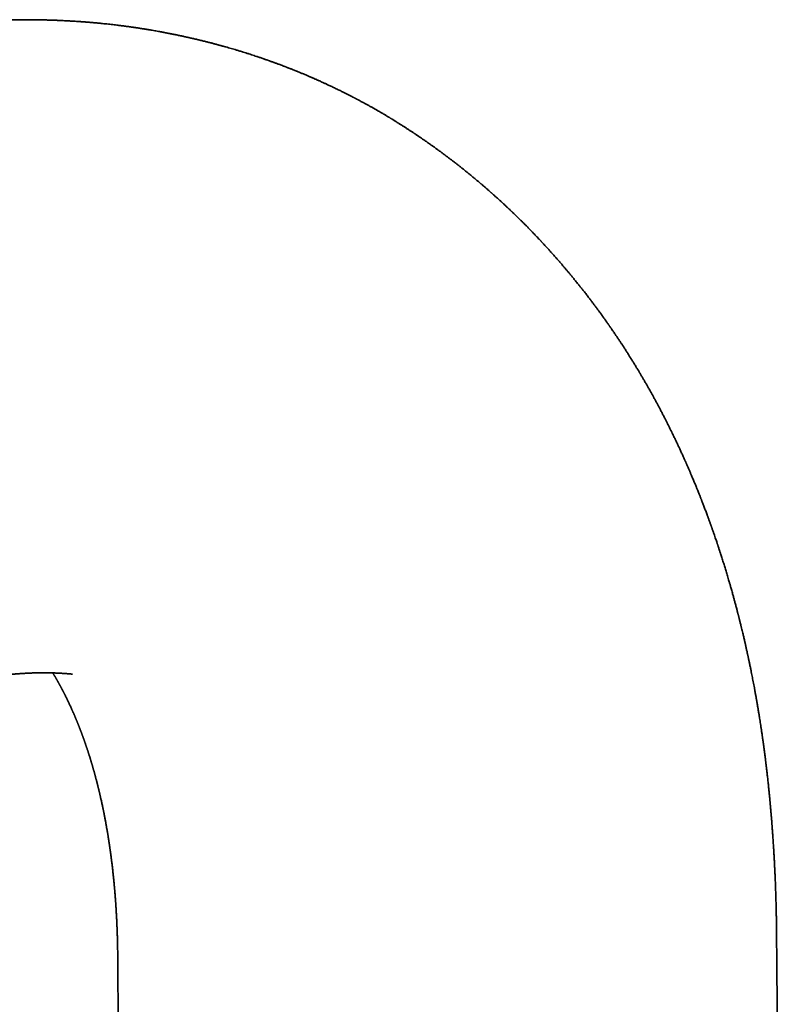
# Model space of a CAD drawing. Header units: millimetres. Extents: x 8 to 756, y 12 to 1057.
# Tile 12 of 28: x 591 to 639, y 357 to 418. Entities that reach past the tile are written whole.
import ezdxf

# ---------------------------------------------------------------- set-up
doc = ezdxf.new("R2010")
doc.units = ezdxf.units.MM

msp = doc.modelspace()

# ---------------------------------------------------------------- linework, layer by layer
at = {"color": 7, "linetype": 'Continuous', "lineweight": 35}
for p, q in [((613.324, 412.176), (613.353, 412.159)), ((623.435, 403.891), (623.441, 403.884)), ((593.848, 377.391), (593.864, 377.389)), ((637.271, 369.671), (637.277, 369.604))]:
    msp.add_line(p, q, dxfattribs=at)
for points, knots in [([(613.326, 412.179), (613.304, 412.192), (613.262, 412.217), (613.205, 412.25), (613.158, 412.278), (613.122, 412.299), (613.092, 412.316), (613.032, 412.351), (612.961, 412.393), (612.879, 412.44), (612.817, 412.475), (612.75, 412.514), (612.679, 412.554), (612.606, 412.595), (612.536, 412.635), (612.469, 412.672), (612.412, 412.704), (612.359, 412.734), (612.302, 412.765), (612.234, 412.803), (612.15, 412.849), (612.058, 412.899), (611.962, 412.952), (611.869, 413.002), (611.778, 413.05), (611.702, 413.091), (611.638, 413.125), (611.586, 413.152), (611.534, 413.18), (611.486, 413.205), (611.443, 413.227), (611.404, 413.248), (611.363, 413.269), (611.3, 413.302), (611.22, 413.343), (611.129, 413.39), (611.047, 413.432), (610.97, 413.471), (610.891, 413.511), (610.806, 413.553), (610.715, 413.599), (610.62, 413.646), (610.521, 413.695), (610.41, 413.749), (610.295, 413.805), (610.178, 413.861), (610.067, 413.914), (609.959, 413.965), (609.855, 414.014), (609.764, 414.057), (609.684, 414.094), (609.611, 414.128), (609.53, 414.165), (609.44, 414.206), (609.345, 414.249), (609.257, 414.289), (609.182, 414.322), (609.117, 414.351), (609.049, 414.382), (608.976, 414.414), (608.904, 414.445), (608.837, 414.475), (608.772, 414.503), (608.706, 414.531), (608.632, 414.563), (608.552, 414.598), (608.467, 414.634), (608.381, 414.67), (608.29, 414.708), (608.199, 414.747), (608.107, 414.785), (608.016, 414.822), (607.927, 414.859), (607.842, 414.893), (607.754, 414.929), (607.66, 414.966), (607.564, 415.005), (607.473, 415.041), (607.387, 415.074), (607.31, 415.105), (607.239, 415.132), (607.178, 415.156), (607.123, 415.177), (607.068, 415.198), (607.005, 415.222), (606.919, 415.255), (606.821, 415.292), (606.72, 415.329), (606.627, 415.364), (606.543, 415.395), (606.464, 415.424), (606.391, 415.45), (606.318, 415.477), (606.249, 415.502), (606.182, 415.525), (606.122, 415.547), (606.067, 415.566), (606.019, 415.583), (605.973, 415.599), (605.92, 415.618), (605.857, 415.64), (605.788, 415.664), (605.703, 415.693), (605.609, 415.725), (605.507, 415.76), (605.413, 415.791), (605.303, 415.828), (605.167, 415.873), (605.006, 415.926), (604.832, 415.982), (604.662, 416.036), (604.475, 416.094), (604.284, 416.153), (604.087, 416.212), (603.908, 416.265), (603.742, 416.314), (603.575, 416.362), (603.445, 416.399), (603.35, 416.426), (603.292, 416.442), (603.23, 416.459), (603.17, 416.476), (603.114, 416.491), (603.068, 416.504), (603.023, 416.516), (602.971, 416.53), (602.896, 416.55), (602.806, 416.574), (602.708, 416.6), (602.62, 416.624), (602.537, 416.645), (602.448, 416.668), (602.351, 416.693), (602.246, 416.72), (602.138, 416.747), (602.026, 416.775), (601.911, 416.803), (601.796, 416.831), (601.685, 416.858), (601.584, 416.882), (601.489, 416.905), (601.39, 416.928), (601.282, 416.953), (601.171, 416.978), (601.062, 417.003), (600.958, 417.026), (600.855, 417.049), (600.75, 417.072), (600.64, 417.096), (600.528, 417.119), (600.417, 417.143), (600.312, 417.165), (600.215, 417.185), (600.122, 417.203), (600.026, 417.223), (599.922, 417.244), (599.811, 417.265), (599.704, 417.286), (599.604, 417.305), (599.505, 417.324), (599.402, 417.343), (599.279, 417.366), (599.138, 417.391), (598.985, 417.418), (598.837, 417.444), (598.712, 417.465), (598.61, 417.482), (598.529, 417.496), (598.448, 417.509), (598.362, 417.523), (598.265, 417.538), (598.157, 417.555), (598.044, 417.573), (597.935, 417.589), (597.837, 417.604), (597.741, 417.618), (597.641, 417.633), (597.529, 417.649), (597.411, 417.665), (597.288, 417.682), (597.165, 417.699), (597.044, 417.715), (596.925, 417.73), (596.809, 417.745), (596.684, 417.76), (596.542, 417.777), (596.372, 417.797), (596.192, 417.818), (596.008, 417.838), (595.831, 417.856), (595.662, 417.874), (595.517, 417.888), (595.386, 417.9), (595.265, 417.911), (595.143, 417.922), (595.023, 417.933), (594.903, 417.943), (594.795, 417.952), (594.7, 417.959), (594.62, 417.965), (594.54, 417.971), (594.454, 417.978), (594.361, 417.984), (594.245, 417.992), (594.109, 418.002), (593.959, 418.011), (593.82, 418.02), (593.693, 418.027), (593.569, 418.034), (593.437, 418.041), (593.312, 418.047), (593.195, 418.052), (593.091, 418.057), (592.986, 418.062), (592.889, 418.066), (592.804, 418.069), (592.729, 418.072), (592.661, 418.074), (592.59, 418.076), (592.509, 418.079), (592.413, 418.082), (592.304, 418.085), (592.187, 418.088), (592.044, 418.092), (591.878, 418.095), (591.687, 418.099), (591.521, 418.101), (591.377, 418.103), (591.257, 418.104), (591.142, 418.104), (591.002, 418.105), (590.826, 418.105), (590.596, 418.105), (590.345, 418.103), (590.086, 418.1), (589.832, 418.096), (589.575, 418.09), (589.373, 418.085), (589.225, 418.081), (589.139, 418.078), (589.052, 418.075), (588.958, 418.072), (588.854, 418.068), (588.743, 418.064), (588.622, 418.059), (588.497, 418.054), (588.374, 418.048), (588.258, 418.043), (588.147, 418.038), (588.047, 418.032), (587.959, 418.028), (587.884, 418.024), (587.813, 418.02), (587.74, 418.016), (587.657, 418.011), (587.57, 418.006), (587.481, 418), (587.391, 417.995), (587.302, 417.989), (587.22, 417.984), (587.15, 417.979), (587.064, 417.973), (586.955, 417.965), (586.819, 417.956), (586.675, 417.945), (586.525, 417.933), (586.376, 417.921), (586.239, 417.91), (586.128, 417.901), (586.031, 417.892), (585.938, 417.884), (585.834, 417.875), (585.729, 417.865), (585.633, 417.856), (585.547, 417.848), (585.471, 417.841), (585.402, 417.834), (585.328, 417.826), (585.24, 417.818), (585.134, 417.807), (585.018, 417.795), (584.898, 417.782), (584.766, 417.768), (584.624, 417.752), (584.473, 417.735), (584.338, 417.719), (584.217, 417.705), (584.104, 417.692), (583.985, 417.677), (583.866, 417.662), (583.757, 417.649), (583.663, 417.637), (583.58, 417.626), (583.497, 417.615), (583.403, 417.603), (583.294, 417.588), (583.173, 417.572), (583.042, 417.554), (582.907, 417.535), (582.791, 417.519), (582.699, 417.505), (582.628, 417.495), (582.561, 417.485), (582.494, 417.475), (582.427, 417.465), (582.354, 417.455), (582.273, 417.442), (582.177, 417.428), (582.068, 417.411), (581.99, 417.399), (581.949, 417.392)], [0, 0, 0, 0, 0.002443, 0.004503, 0.00618, 0.007474, 0.008441, 0.009379, 0.013987, 0.01608, 0.018194, 0.020581, 0.023347, 0.025793, 0.028339, 0.030855, 0.032905, 0.034453, 0.036464, 0.038942, 0.041717, 0.045313, 0.048692, 0.051945, 0.055087, 0.058242, 0.059963, 0.061815, 0.063723, 0.065423, 0.066892, 0.06814, 0.06953, 0.071241, 0.074676, 0.07787, 0.080713, 0.083247, 0.085921, 0.088832, 0.092101, 0.09532, 0.098671, 0.102372, 0.106744, 0.110476, 0.114397, 0.118104, 0.121539, 0.125043, 0.127336, 0.129736, 0.132478, 0.135571, 0.138897, 0.1421, 0.144474, 0.146493, 0.148733, 0.151331, 0.153794, 0.156015, 0.158114, 0.160339, 0.162637, 0.165569, 0.168331, 0.171156, 0.174181, 0.177447, 0.180287, 0.18339, 0.186486, 0.189186, 0.19182, 0.195238, 0.198474, 0.201398, 0.204173, 0.20701, 0.209077, 0.21117, 0.212967, 0.214561, 0.216594, 0.219165, 0.22298, 0.226259, 0.229122, 0.232036, 0.234524, 0.236898, 0.239172, 0.241675, 0.243669, 0.245703, 0.24749, 0.249017, 0.250374, 0.252048, 0.254145, 0.256508, 0.25874, 0.262379, 0.265647, 0.268633, 0.271485, 0.276362, 0.28174, 0.28705, 0.293159, 0.29814, 0.304992, 0.311487, 0.317064, 0.322134, 0.327342, 0.332904, 0.33459, 0.336424, 0.338407, 0.340446, 0.342219, 0.343679, 0.344919, 0.346514, 0.348608, 0.352069, 0.35512, 0.357893, 0.360496, 0.362949, 0.366399, 0.369665, 0.372961, 0.376667, 0.38023, 0.383894, 0.387513, 0.390759, 0.393434, 0.396512, 0.400015, 0.4037, 0.407166, 0.410466, 0.413718, 0.417086, 0.420589, 0.424324, 0.427829, 0.431236, 0.434424, 0.437141, 0.440127, 0.443687, 0.447218, 0.450738, 0.453858, 0.456842, 0.460157, 0.463769, 0.468628, 0.473601, 0.478401, 0.482822, 0.48548, 0.488064, 0.49058, 0.493233, 0.496241, 0.499827, 0.503506, 0.507033, 0.510111, 0.512824, 0.516173, 0.519594, 0.523526, 0.52734, 0.531295, 0.535102, 0.538852, 0.542594, 0.546005, 0.550664, 0.556082, 0.562046, 0.567605, 0.57345, 0.578709, 0.583495, 0.587103, 0.590979, 0.594863, 0.598538, 0.602275, 0.606062, 0.60873, 0.611086, 0.613536, 0.616249, 0.619152, 0.622218, 0.627062, 0.631846, 0.636189, 0.640073, 0.643657, 0.647742, 0.652278, 0.655317, 0.658575, 0.661978, 0.665023, 0.667622, 0.669869, 0.671957, 0.673896, 0.676508, 0.679535, 0.682938, 0.686688, 0.690439, 0.696342, 0.702297, 0.70819, 0.711813, 0.715698, 0.719333, 0.722572, 0.728697, 0.735722, 0.74392, 0.751978, 0.759836, 0.767444, 0.775743, 0.778537, 0.781113, 0.783661, 0.786567, 0.789813, 0.793245, 0.796843, 0.800929, 0.804752, 0.808252, 0.811617, 0.814926, 0.817477, 0.819721, 0.821758, 0.824006, 0.826517, 0.82939, 0.831934, 0.834729, 0.837624, 0.840141, 0.842247, 0.844071, 0.848036, 0.852242, 0.856506, 0.861217, 0.86599, 0.870121, 0.873779, 0.876105, 0.878979, 0.882352, 0.885594, 0.888533, 0.891126, 0.893446, 0.895505, 0.897396, 0.900215, 0.903502, 0.907049, 0.910785, 0.914458, 0.919076, 0.923738, 0.928219, 0.931381, 0.934729, 0.938467, 0.942215, 0.945559, 0.948416, 0.95067, 0.953075, 0.955948, 0.959285, 0.962962, 0.966917, 0.971143, 0.975177, 0.977416, 0.979533, 0.981575, 0.983542, 0.985587, 0.987632, 0.990096, 0.992979, 0.99628, 1, 1, 1, 1]), ([(623.441, 403.885), (623.412, 403.917), (623.358, 403.977), (623.284, 404.057), (623.223, 404.123), (623.174, 404.176), (623.13, 404.223), (623.091, 404.266), (623.054, 404.306), (623.014, 404.348), (622.969, 404.396), (622.916, 404.452), (622.861, 404.511), (622.809, 404.566), (622.763, 404.614), (622.719, 404.66), (622.671, 404.71), (622.617, 404.767), (622.561, 404.825), (622.508, 404.88), (622.462, 404.927), (622.418, 404.973), (622.37, 405.023), (622.315, 405.079), (622.259, 405.135), (622.209, 405.187), (622.166, 405.23), (622.125, 405.272), (622.08, 405.317), (622.027, 405.371), (621.968, 405.43), (621.909, 405.488), (621.857, 405.54), (621.809, 405.588), (621.758, 405.638), (621.701, 405.695), (621.642, 405.752), (621.589, 405.804), (621.545, 405.848), (621.505, 405.887), (621.462, 405.928), (621.413, 405.975), (621.361, 406.026), (621.308, 406.077), (621.261, 406.122), (621.22, 406.162), (621.179, 406.2), (621.135, 406.243), (621.084, 406.291), (621.027, 406.344), (620.971, 406.398), (620.918, 406.447), (620.869, 406.493), (620.818, 406.541), (620.761, 406.594), (620.703, 406.648), (620.647, 406.7), (620.599, 406.744), (620.553, 406.786), (620.505, 406.83), (620.451, 406.879), (620.396, 406.93), (620.342, 406.978), (620.295, 407.021), (620.253, 407.059), (620.211, 407.097), (620.165, 407.139), (620.111, 407.186), (620.056, 407.235), (620.004, 407.282), (619.959, 407.322), (619.917, 407.359), (619.874, 407.397), (619.828, 407.438), (619.776, 407.483), (619.724, 407.529), (619.674, 407.572), (619.631, 407.61), (619.589, 407.646), (619.546, 407.684), (619.496, 407.726), (619.441, 407.774), (619.385, 407.821), (619.335, 407.865), (619.292, 407.901), (619.252, 407.935), (619.21, 407.971), (619.162, 408.011), (619.108, 408.057), (619.051, 408.105), (618.997, 408.15), (618.95, 408.189), (618.905, 408.227), (618.855, 408.268), (618.798, 408.315), (618.739, 408.364), (618.683, 408.41), (618.636, 408.449), (618.594, 408.483), (618.551, 408.518), (618.502, 408.558), (618.448, 408.602), (618.393, 408.646), (618.342, 408.688), (618.297, 408.724), (618.253, 408.759), (618.203, 408.799), (618.144, 408.846), (618.079, 408.897), (618.017, 408.947), (617.961, 408.991), (617.91, 409.031), (617.858, 409.072), (617.797, 409.119), (617.732, 409.17), (617.669, 409.219), (617.614, 409.261), (617.56, 409.303), (617.497, 409.351), (617.424, 409.407), (617.349, 409.464), (617.252, 409.537), (617.121, 409.635), (616.967, 409.75), (616.799, 409.875), (616.644, 409.988), (616.475, 410.11), (616.319, 410.222), (616.167, 410.33), (616.031, 410.426), (615.91, 410.511), (615.786, 410.596), (615.665, 410.68), (615.542, 410.764), (615.446, 410.83), (615.371, 410.88), (615.311, 410.921), (615.25, 410.962), (615.194, 410.999), (615.146, 411.031), (615.095, 411.065), (615.036, 411.104), (614.966, 411.15), (614.895, 411.197), (614.832, 411.238), (614.777, 411.274), (614.724, 411.309), (614.664, 411.347), (614.598, 411.39), (614.531, 411.433), (614.471, 411.471), (614.416, 411.507), (614.358, 411.543), (614.291, 411.586), (614.217, 411.632), (614.146, 411.677), (614.087, 411.714), (614.035, 411.747), (613.985, 411.778), (613.927, 411.814), (613.864, 411.853), (613.803, 411.89), (613.755, 411.92), (613.72, 411.941), (613.692, 411.958), (613.66, 411.977), (613.62, 412.002), (613.568, 412.033), (613.506, 412.071), (613.434, 412.114), (613.382, 412.145), (613.354, 412.162)], [0, 0, 0, 0, 0.009268, 0.01732, 0.024167, 0.029927, 0.035086, 0.039628, 0.043651, 0.047628, 0.052566, 0.058629, 0.065204, 0.070959, 0.07583, 0.080277, 0.085537, 0.091675, 0.098249, 0.104017, 0.108906, 0.113341, 0.118575, 0.124689, 0.131273, 0.136611, 0.141202, 0.145226, 0.149976, 0.155709, 0.162397, 0.1691, 0.174541, 0.17925, 0.184569, 0.190865, 0.197539, 0.203386, 0.207827, 0.211717, 0.216158, 0.221334, 0.227231, 0.232937, 0.237908, 0.242144, 0.246091, 0.250737, 0.256118, 0.262105, 0.268511, 0.273896, 0.278519, 0.283911, 0.289813, 0.29633, 0.302153, 0.307102, 0.311364, 0.316251, 0.322012, 0.327983, 0.333549, 0.33838, 0.342476, 0.346527, 0.351313, 0.356835, 0.362818, 0.368177, 0.3728, 0.376735, 0.380993, 0.385682, 0.391024, 0.396637, 0.401632, 0.405973, 0.409909, 0.414165, 0.419158, 0.424886, 0.430764, 0.435915, 0.440097, 0.443756, 0.447869, 0.452636, 0.458057, 0.464221, 0.469579, 0.474121, 0.47826, 0.483145, 0.488846, 0.495139, 0.500803, 0.50531, 0.509148, 0.513234, 0.518016, 0.523493, 0.529179, 0.534238, 0.538626, 0.542379, 0.547249, 0.553071, 0.559787, 0.566094, 0.571448, 0.575935, 0.580903, 0.586824, 0.59358, 0.599786, 0.605039, 0.609495, 0.615571, 0.622971, 0.630751, 0.637239, 0.650862, 0.66811, 0.681425, 0.698813, 0.71215, 0.729352, 0.743031, 0.754942, 0.767525, 0.777052, 0.789389, 0.801569, 0.811114, 0.816251, 0.822151, 0.828008, 0.833101, 0.83743, 0.841425, 0.847058, 0.853752, 0.860729, 0.866667, 0.871217, 0.875772, 0.881237, 0.887613, 0.893983, 0.899443, 0.903992, 0.909054, 0.915218, 0.9224, 0.92905, 0.934598, 0.938545, 0.943043, 0.948307, 0.954304, 0.959978, 0.96482, 0.967283, 0.969482, 0.972225, 0.975906, 0.980524, 0.98608, 0.992572, 1, 1, 1, 1]), ([(637.28, 369.601), (637.277, 369.63), (637.271, 369.694), (637.262, 369.791), (637.252, 369.891), (637.242, 369.995), (637.231, 370.105), (637.219, 370.218), (637.207, 370.335), (637.189, 370.51), (637.164, 370.747), (637.134, 371.021), (637.106, 371.263), (637.081, 371.484), (637.06, 371.657), (637.046, 371.778), (637.038, 371.84), (637.031, 371.896), (637.024, 371.954), (637.016, 372.02), (637.006, 372.098), (636.995, 372.19), (636.982, 372.291), (636.968, 372.399), (636.954, 372.505), (636.941, 372.603), (636.929, 372.692), (636.92, 372.765), (636.912, 372.824), (636.904, 372.878), (636.897, 372.935), (636.887, 373.003), (636.878, 373.074), (636.867, 373.149), (636.857, 373.225), (636.845, 373.307), (636.834, 373.387), (636.824, 373.456), (636.816, 373.512), (636.807, 373.576), (636.794, 373.661), (636.778, 373.772), (636.756, 373.919), (636.73, 374.093), (636.7, 374.288), (636.671, 374.476), (636.647, 374.627), (636.628, 374.745), (636.614, 374.832), (636.599, 374.926), (636.582, 375.03), (636.563, 375.139), (636.546, 375.245), (636.529, 375.347), (636.512, 375.443), (636.497, 375.532), (636.484, 375.608), (636.473, 375.672), (636.462, 375.734), (636.45, 375.803), (636.436, 375.885), (636.419, 375.975), (636.403, 376.07), (636.386, 376.164), (636.37, 376.252), (636.356, 376.328), (636.343, 376.397), (636.33, 376.468), (636.309, 376.581), (636.28, 376.734), (636.245, 376.92), (636.21, 377.098), (636.177, 377.271), (636.143, 377.441), (636.114, 377.586), (636.088, 377.712), (636.066, 377.821), (636.042, 377.936), (636.019, 378.049), (635.997, 378.152), (635.978, 378.244), (635.961, 378.325), (635.946, 378.393), (635.934, 378.45), (635.923, 378.503), (635.91, 378.56), (635.896, 378.627), (635.878, 378.706), (635.859, 378.796), (635.837, 378.894), (635.815, 378.992), (635.796, 379.079), (635.779, 379.152), (635.764, 379.22), (635.747, 379.294), (635.728, 379.378), (635.696, 379.517), (635.652, 379.705), (635.603, 379.916), (635.56, 380.095), (635.531, 380.213), (635.511, 380.295), (635.498, 380.348), (635.483, 380.409), (635.465, 380.486), (635.442, 380.575), (635.419, 380.669), (635.398, 380.755), (635.379, 380.828), (635.363, 380.892), (635.349, 380.949), (635.335, 381.002), (635.32, 381.059), (635.304, 381.121), (635.286, 381.193), (635.265, 381.274), (635.241, 381.366), (635.215, 381.466), (635.186, 381.574), (635.156, 381.687), (635.126, 381.798), (635.097, 381.906), (635.069, 382.011), (635.04, 382.116), (635.011, 382.222), (634.98, 382.335), (634.945, 382.458), (634.909, 382.587), (634.874, 382.712), (634.842, 382.823), (634.815, 382.918), (634.79, 383.004), (634.763, 383.095), (634.731, 383.208), (634.69, 383.347), (634.644, 383.499), (634.599, 383.65), (634.557, 383.791), (634.515, 383.928), (634.473, 384.065), (634.429, 384.206), (634.384, 384.351), (634.337, 384.5), (634.291, 384.644), (634.25, 384.772), (634.217, 384.875), (634.189, 384.963), (634.161, 385.048), (634.131, 385.141), (634.099, 385.238), (634.07, 385.325), (634.046, 385.397), (634.027, 385.452), (634.01, 385.504), (633.992, 385.557), (633.965, 385.637), (633.929, 385.745), (633.882, 385.883), (633.831, 386.03), (633.787, 386.158), (633.75, 386.263), (633.723, 386.341), (633.697, 386.415), (633.673, 386.482), (633.652, 386.541), (633.632, 386.596), (633.611, 386.656), (633.586, 386.725), (633.559, 386.801), (633.531, 386.879), (633.503, 386.956), (633.474, 387.034), (633.447, 387.108), (633.422, 387.176), (633.398, 387.243), (633.367, 387.325), (633.33, 387.427), (633.285, 387.544), (633.24, 387.665), (633.195, 387.783), (633.152, 387.895), (633.111, 388.001), (633.075, 388.095), (633.043, 388.177), (633.017, 388.245), (632.992, 388.31), (632.964, 388.38), (632.932, 388.46), (632.897, 388.549), (632.857, 388.65), (632.815, 388.754), (632.775, 388.854), (632.74, 388.941), (632.704, 389.029), (632.665, 389.125), (632.622, 389.23), (632.575, 389.344), (632.525, 389.464), (632.476, 389.58), (632.43, 389.69), (632.389, 389.787), (632.352, 389.872), (632.32, 389.948), (632.289, 390.021), (632.254, 390.101), (632.214, 390.194), (632.174, 390.285), (632.137, 390.371), (632.105, 390.443), (632.077, 390.507), (632.052, 390.563), (632.03, 390.613), (632.008, 390.662), (631.981, 390.723), (631.947, 390.799), (631.905, 390.892), (631.861, 390.99), (631.814, 391.093), (631.767, 391.196), (631.72, 391.299), (631.675, 391.396), (631.634, 391.483), (631.599, 391.558), (631.569, 391.623), (631.54, 391.686), (631.507, 391.755), (631.47, 391.834), (631.429, 391.92), (631.383, 392.015), (631.336, 392.115), (631.286, 392.218), (631.244, 392.305), (631.21, 392.375), (631.183, 392.429), (631.154, 392.488), (631.121, 392.556), (631.08, 392.639), (631.035, 392.729), (630.991, 392.818), (630.953, 392.895), (630.919, 392.961), (630.888, 393.022), (630.857, 393.085), (630.821, 393.155), (630.783, 393.229), (630.744, 393.307), (630.701, 393.391), (630.653, 393.483), (630.602, 393.582), (630.549, 393.682), (630.499, 393.779), (630.451, 393.87), (630.407, 393.952), (630.367, 394.028), (630.328, 394.102), (630.285, 394.182), (630.237, 394.27), (630.187, 394.363), (630.137, 394.455), (630.091, 394.539), (630.049, 394.616), (630.009, 394.688), (629.972, 394.757), (629.937, 394.819), (629.904, 394.879), (629.868, 394.943), (629.828, 395.014), (629.782, 395.096), (629.734, 395.182), (629.684, 395.269), (629.639, 395.348), (629.596, 395.424), (629.551, 395.502), (629.502, 395.586), (629.45, 395.676), (629.398, 395.766), (629.347, 395.852), (629.299, 395.935), (629.253, 396.012), (629.212, 396.081), (629.178, 396.139), (629.146, 396.192), (629.114, 396.247), (629.076, 396.308), (629.034, 396.378), (628.987, 396.456), (628.935, 396.542), (628.879, 396.635), (628.82, 396.73), (628.765, 396.82), (628.715, 396.9), (628.671, 396.97), (628.631, 397.034), (628.592, 397.097), (628.552, 397.161), (628.508, 397.231), (628.458, 397.31), (628.403, 397.397), (628.344, 397.488), (628.287, 397.578), (628.233, 397.661), (628.185, 397.736), (628.141, 397.803), (628.099, 397.867), (628.055, 397.935), (628.005, 398.01), (627.953, 398.09), (627.899, 398.17), (627.848, 398.248), (627.797, 398.323), (627.748, 398.396), (627.698, 398.471), (627.644, 398.551), (627.584, 398.638), (627.52, 398.732), (627.457, 398.823), (627.4, 398.907), (627.351, 398.977), (627.308, 399.039), (627.269, 399.094), (627.232, 399.147), (627.195, 399.201), (627.156, 399.255), (627.116, 399.313), (627.072, 399.374), (627.024, 399.442), (626.975, 399.51), (626.929, 399.574), (626.886, 399.635), (626.841, 399.697), (626.795, 399.76), (626.75, 399.823), (626.705, 399.885), (626.656, 399.951), (626.603, 400.023), (626.553, 400.092), (626.507, 400.154), (626.462, 400.214), (626.413, 400.28), (626.359, 400.352), (626.304, 400.425), (626.251, 400.496), (626.192, 400.574), (626.131, 400.655), (626.065, 400.741), (625.998, 400.828), (625.928, 400.919), (625.854, 401.014), (625.776, 401.115), (625.702, 401.21), (625.636, 401.294), (625.581, 401.364), (625.528, 401.43), (625.474, 401.498), (625.415, 401.572), (625.346, 401.658), (625.269, 401.754), (625.188, 401.855), (625.111, 401.949), (625.047, 402.027), (624.995, 402.09), (624.95, 402.145), (624.899, 402.206), (624.845, 402.272), (624.788, 402.341), (624.728, 402.412), (624.668, 402.484), (624.611, 402.551), (624.558, 402.615), (624.5, 402.683), (624.434, 402.76), (624.361, 402.845), (624.287, 402.932), (624.213, 403.016), (624.143, 403.097), (624.078, 403.172), (624.016, 403.242), (623.95, 403.318), (623.875, 403.402), (623.795, 403.492), (623.73, 403.566), (623.677, 403.625), (623.632, 403.675), (623.577, 403.735), (623.513, 403.806), (623.466, 403.858), (623.441, 403.885)], [0, 0, 0, 0, 0.001849, 0.004076, 0.006716, 0.009413, 0.011962, 0.015078, 0.017982, 0.020827, 0.028226, 0.035514, 0.040684, 0.04618, 0.051787, 0.053542, 0.055077, 0.056391, 0.057713, 0.059356, 0.061322, 0.063457, 0.066187, 0.068863, 0.071485, 0.074019, 0.076228, 0.078064, 0.079452, 0.080677, 0.082092, 0.083715, 0.0857, 0.08739, 0.089306, 0.091448, 0.093524, 0.095245, 0.09661, 0.097708, 0.100077, 0.102988, 0.106025, 0.11114, 0.11604, 0.120677, 0.125322, 0.127442, 0.129595, 0.131878, 0.134542, 0.137467, 0.140161, 0.142575, 0.145194, 0.14744, 0.149372, 0.15099, 0.152309, 0.154057, 0.156223, 0.158546, 0.160966, 0.163437, 0.165769, 0.167678, 0.169236, 0.171006, 0.173106, 0.177948, 0.182732, 0.187326, 0.191676, 0.196015, 0.20044, 0.202896, 0.20571, 0.208859, 0.211808, 0.214471, 0.216847, 0.218942, 0.220763, 0.222164, 0.223386, 0.224831, 0.226598, 0.228664, 0.230984, 0.233555, 0.236309, 0.23864, 0.24041, 0.242019, 0.243955, 0.246208, 0.248539, 0.254869, 0.261011, 0.265167, 0.268944, 0.270314, 0.271636, 0.273192, 0.275077, 0.277728, 0.280291, 0.282544, 0.284487, 0.286137, 0.287572, 0.289021, 0.290403, 0.29205, 0.293963, 0.296144, 0.298556, 0.301237, 0.304188, 0.307206, 0.310268, 0.313059, 0.315879, 0.318707, 0.321506, 0.324403, 0.327736, 0.33145, 0.334827, 0.337861, 0.340455, 0.34257, 0.344849, 0.347842, 0.351723, 0.356235, 0.360247, 0.364052, 0.367782, 0.371485, 0.375304, 0.379319, 0.383435, 0.387599, 0.391203, 0.394052, 0.396129, 0.398514, 0.401089, 0.403844, 0.406597, 0.408392, 0.409839, 0.411183, 0.412667, 0.414293, 0.417866, 0.421698, 0.42586, 0.430221, 0.432455, 0.43465, 0.43679, 0.438703, 0.440343, 0.441758, 0.4434, 0.445376, 0.447602, 0.449817, 0.452003, 0.454155, 0.456423, 0.45828, 0.459994, 0.462074, 0.465284, 0.468664, 0.472137, 0.475595, 0.478796, 0.481782, 0.484697, 0.486884, 0.488819, 0.490527, 0.492492, 0.494882, 0.497492, 0.500138, 0.503635, 0.506522, 0.508788, 0.511284, 0.514102, 0.517164, 0.520491, 0.524037, 0.527656, 0.530723, 0.533628, 0.536184, 0.538255, 0.540291, 0.542636, 0.545347, 0.548488, 0.550724, 0.552951, 0.554864, 0.556459, 0.557857, 0.55932, 0.560861, 0.563273, 0.566083, 0.569141, 0.572039, 0.575287, 0.578384, 0.581331, 0.583984, 0.586238, 0.588102, 0.589823, 0.591933, 0.594329, 0.596981, 0.5997, 0.602977, 0.606037, 0.609103, 0.610834, 0.612415, 0.614107, 0.616178, 0.618621, 0.621737, 0.624454, 0.62678, 0.628777, 0.630548, 0.632424, 0.63458, 0.636934, 0.63933, 0.641778, 0.644683, 0.647839, 0.651006, 0.654016, 0.656866, 0.659457, 0.661698, 0.663948, 0.666412, 0.669183, 0.672233, 0.675153, 0.67784, 0.680134, 0.682439, 0.684636, 0.686609, 0.68832, 0.690364, 0.692716, 0.695009, 0.69815, 0.700906, 0.703387, 0.705684, 0.708134, 0.710857, 0.713746, 0.716751, 0.719531, 0.722121, 0.724704, 0.72697, 0.72878, 0.73033, 0.732097, 0.734093, 0.736328, 0.738928, 0.741663, 0.744733, 0.747927, 0.750977, 0.753588, 0.755728, 0.757933, 0.759891, 0.76191, 0.764194, 0.766796, 0.769723, 0.772857, 0.775839, 0.778648, 0.781083, 0.783324, 0.785332, 0.787519, 0.790107, 0.792842, 0.795536, 0.798189, 0.800639, 0.803121, 0.80553, 0.808256, 0.811209, 0.814372, 0.817742, 0.820518, 0.8229, 0.824951, 0.826813, 0.82854, 0.830367, 0.83233, 0.834136, 0.836255, 0.838673, 0.841062, 0.843285, 0.845366, 0.84735, 0.849735, 0.851897, 0.853902, 0.856228, 0.858913, 0.861393, 0.863486, 0.865461, 0.867782, 0.870421, 0.873049, 0.875567, 0.877976, 0.881318, 0.884145, 0.887226, 0.890524, 0.893856, 0.897522, 0.901308, 0.90409, 0.906573, 0.908875, 0.911289, 0.913925, 0.916866, 0.920652, 0.924371, 0.927853, 0.931005, 0.932859, 0.9348, 0.937058, 0.939563, 0.942085, 0.944606, 0.947486, 0.949952, 0.952116, 0.954511, 0.957514, 0.960743, 0.964003, 0.967193, 0.970253, 0.973092, 0.975591, 0.978182, 0.981559, 0.984935, 0.988482, 0.990243, 0.992189, 0.994462, 0.997064, 1, 1, 1, 1]), ([(588.516, 377.184), (588.539, 377.188), (588.582, 377.195), (588.643, 377.204), (588.699, 377.212), (588.751, 377.22), (588.801, 377.228), (588.845, 377.234), (588.884, 377.239), (588.922, 377.245), (588.965, 377.251), (589.009, 377.257), (589.049, 377.263), (589.084, 377.267), (589.118, 377.272), (589.162, 377.277), (589.212, 377.284), (589.263, 377.291), (589.308, 377.296), (589.353, 377.302), (589.402, 377.308), (589.452, 377.314), (589.503, 377.32), (589.551, 377.326), (589.601, 377.331), (589.652, 377.337), (589.706, 377.343), (589.764, 377.349), (589.822, 377.355), (589.875, 377.361), (589.924, 377.366), (589.968, 377.37), (590.01, 377.374), (590.048, 377.378), (590.084, 377.381), (590.122, 377.385), (590.175, 377.389), (590.239, 377.395), (590.308, 377.401), (590.375, 377.406), (590.441, 377.412), (590.509, 377.417), (590.563, 377.421), (590.609, 377.424), (590.651, 377.427), (590.693, 377.43), (590.734, 377.432), (590.774, 377.435), (590.818, 377.438), (590.86, 377.44), (590.898, 377.442), (590.928, 377.444), (590.952, 377.445), (590.974, 377.447), (591, 377.448), (591.033, 377.45), (591.067, 377.451), (591.098, 377.453), (591.123, 377.454), (591.145, 377.455), (591.167, 377.456), (591.191, 377.457), (591.219, 377.458), (591.25, 377.459), (591.285, 377.461), (591.32, 377.462), (591.351, 377.463), (591.377, 377.464), (591.403, 377.465), (591.433, 377.466), (591.466, 377.467), (591.496, 377.468), (591.521, 377.469), (591.542, 377.469), (591.563, 377.47), (591.587, 377.47), (591.616, 377.471), (591.648, 377.472), (591.683, 377.473), (591.72, 377.473), (591.753, 377.474), (591.784, 377.474), (591.819, 377.475), (591.86, 377.475), (591.902, 377.476), (591.939, 377.476), (591.976, 377.476), (592.015, 377.476), (592.056, 377.477), (592.093, 377.477), (592.127, 377.477), (592.164, 377.476), (592.204, 377.476), (592.245, 377.476), (592.283, 377.476), (592.321, 377.475), (592.361, 377.475), (592.397, 377.474), (592.425, 377.474), (592.446, 377.473), (592.469, 377.473), (592.494, 377.472), (592.525, 377.472), (592.56, 377.471), (592.597, 377.47), (592.635, 377.469), (592.669, 377.468), (592.702, 377.467), (592.738, 377.465), (592.776, 377.464), (592.811, 377.463), (592.841, 377.462), (592.867, 377.461), (592.894, 377.459), (592.925, 377.458), (592.956, 377.457), (592.983, 377.455), (593.008, 377.454), (593.037, 377.453), (593.071, 377.451), (593.106, 377.449), (593.138, 377.447), (593.164, 377.446), (593.188, 377.444), (593.211, 377.443), (593.239, 377.441), (593.268, 377.44), (593.296, 377.438), (593.322, 377.436), (593.351, 377.434), (593.383, 377.432), (593.416, 377.429), (593.449, 377.427), (593.478, 377.425), (593.505, 377.423), (593.536, 377.42), (593.569, 377.418), (593.602, 377.415), (593.63, 377.413), (593.653, 377.411), (593.674, 377.409), (593.696, 377.407), (593.724, 377.404), (593.759, 377.401), (593.803, 377.397), (593.835, 377.394), (593.852, 377.392)], [0, 0, 0, 0, 0.011309, 0.02124, 0.030033, 0.038638, 0.04712, 0.054905, 0.060458, 0.06663, 0.073788, 0.081819, 0.088769, 0.093934, 0.098899, 0.106136, 0.115596, 0.124324, 0.131641, 0.138646, 0.147263, 0.156309, 0.16423, 0.173046, 0.181259, 0.189434, 0.199232, 0.209419, 0.219238, 0.229017, 0.236843, 0.244789, 0.252015, 0.258424, 0.264684, 0.270899, 0.278191, 0.292732, 0.304819, 0.314361, 0.32821, 0.340273, 0.350269, 0.35742, 0.36493, 0.372722, 0.380041, 0.38678, 0.394537, 0.40373, 0.410004, 0.415327, 0.419667, 0.423192, 0.427709, 0.433703, 0.441149, 0.446731, 0.450664, 0.454715, 0.458733, 0.463129, 0.468116, 0.473879, 0.480418, 0.487504, 0.493412, 0.497792, 0.502257, 0.507912, 0.514618, 0.520517, 0.525028, 0.528512, 0.532454, 0.537013, 0.542449, 0.548537, 0.555275, 0.562641, 0.569225, 0.574169, 0.580565, 0.589299, 0.598035, 0.604435, 0.610972, 0.619375, 0.62737, 0.634472, 0.640961, 0.647464, 0.655942, 0.665031, 0.67147, 0.678324, 0.687436, 0.695458, 0.699835, 0.703762, 0.708266, 0.713355, 0.719347, 0.726409, 0.73454, 0.742166, 0.748841, 0.75519, 0.762748, 0.770558, 0.778238, 0.784638, 0.78896, 0.794397, 0.801149, 0.807943, 0.813426, 0.817783, 0.82397, 0.831558, 0.838963, 0.845851, 0.851737, 0.855752, 0.860642, 0.866706, 0.873397, 0.879033, 0.884552, 0.890304, 0.897379, 0.904769, 0.912113, 0.918377, 0.923517, 0.929856, 0.937982, 0.945555, 0.951292, 0.956033, 0.960767, 0.964917, 0.970917, 0.978764, 0.988459, 1, 1, 1, 1]), ([(592.64, 377.469), (592.645, 377.459), (592.655, 377.443), (592.67, 377.418), (592.684, 377.396), (592.698, 377.372), (592.712, 377.348), (592.726, 377.324), (592.741, 377.3), (592.755, 377.276), (592.768, 377.254), (592.779, 377.235), (592.792, 377.212), (592.809, 377.184), (592.828, 377.151), (592.846, 377.121), (592.86, 377.096), (592.872, 377.074), (592.885, 377.053), (592.897, 377.031), (592.912, 377.005), (592.927, 376.978), (592.943, 376.95), (592.959, 376.922), (592.975, 376.894), (592.991, 376.865), (593.006, 376.837), (593.02, 376.813), (593.031, 376.792), (593.043, 376.771), (593.058, 376.744), (593.075, 376.712), (593.093, 376.68), (593.109, 376.651), (593.125, 376.62), (593.144, 376.586), (593.163, 376.549), (593.182, 376.514), (593.197, 376.486), (593.21, 376.462), (593.22, 376.442), (593.233, 376.419), (593.246, 376.393), (593.259, 376.367), (593.273, 376.342), (593.286, 376.317), (593.302, 376.286), (593.32, 376.251), (593.339, 376.213), (593.356, 376.179), (593.373, 376.147), (593.396, 376.102), (593.423, 376.048), (593.452, 375.989), (593.478, 375.936), (593.504, 375.884), (593.531, 375.829), (593.56, 375.768), (593.59, 375.705), (593.621, 375.64), (593.652, 375.576), (593.68, 375.516), (593.709, 375.454), (593.736, 375.394), (593.768, 375.326), (593.796, 375.263), (593.822, 375.205), (593.845, 375.156), (593.865, 375.111), (593.885, 375.064), (593.908, 375.013), (593.93, 374.962), (593.951, 374.913), (593.972, 374.865), (593.993, 374.815), (594.016, 374.763), (594.039, 374.708), (594.062, 374.655), (594.081, 374.609), (594.097, 374.568), (594.114, 374.528), (594.132, 374.484), (594.15, 374.441), (594.165, 374.403), (594.181, 374.365), (594.197, 374.324), (594.214, 374.282), (594.229, 374.245), (594.243, 374.21), (594.257, 374.175), (594.273, 374.134), (594.289, 374.093), (594.304, 374.056), (594.316, 374.024), (594.329, 373.991), (594.344, 373.952), (594.359, 373.912), (594.373, 373.877), (594.384, 373.848), (594.396, 373.816), (594.411, 373.777), (594.427, 373.734), (594.442, 373.694), (594.455, 373.658), (594.469, 373.62), (594.486, 373.576), (594.502, 373.53), (594.518, 373.488), (594.532, 373.448), (594.548, 373.405), (594.564, 373.36), (594.579, 373.319), (594.591, 373.285), (594.603, 373.252), (594.615, 373.216), (594.629, 373.175), (594.643, 373.135), (594.656, 373.1), (594.666, 373.069), (594.677, 373.038), (594.69, 373.002), (594.703, 372.962), (594.716, 372.925), (594.727, 372.892), (594.737, 372.863), (594.747, 372.833), (594.759, 372.797), (594.773, 372.756), (594.787, 372.712), (594.804, 372.661), (594.822, 372.606), (594.841, 372.547), (594.859, 372.492), (594.879, 372.432), (594.9, 372.364), (594.924, 372.29), (594.946, 372.218), (594.969, 372.145), (594.992, 372.07), (595.013, 372.002), (595.03, 371.945), (595.044, 371.899), (595.059, 371.849), (595.074, 371.796), (595.089, 371.745), (595.103, 371.697), (595.118, 371.647), (595.134, 371.593), (595.149, 371.54), (595.163, 371.491), (595.177, 371.444), (595.191, 371.393), (595.205, 371.341), (595.219, 371.292), (595.232, 371.247), (595.244, 371.203), (595.257, 371.154), (595.271, 371.103), (595.284, 371.057), (595.295, 371.014), (595.307, 370.968), (595.322, 370.915), (595.337, 370.858), (595.354, 370.793), (595.373, 370.721), (595.394, 370.638), (595.415, 370.554), (595.435, 370.475), (595.452, 370.408), (595.467, 370.346), (595.482, 370.287), (595.497, 370.225), (595.512, 370.164), (595.526, 370.104), (595.54, 370.046), (595.553, 369.989), (595.565, 369.939), (595.576, 369.894), (595.586, 369.851), (595.596, 369.805), (595.611, 369.739), (595.63, 369.658), (595.652, 369.559), (595.675, 369.454), (595.7, 369.342), (595.725, 369.226), (595.748, 369.116), (595.767, 369.026), (595.781, 368.956), (595.792, 368.903), (595.802, 368.854), (595.812, 368.807), (595.823, 368.75), (595.837, 368.677), (595.855, 368.587), (595.875, 368.485), (595.895, 368.38), (595.914, 368.277), (595.931, 368.185), (595.946, 368.107), (595.958, 368.037), (595.972, 367.963), (595.986, 367.881), (596.001, 367.795), (596.016, 367.711), (596.03, 367.628), (596.044, 367.547), (596.056, 367.472), (596.067, 367.406), (596.077, 367.347), (596.086, 367.289), (596.097, 367.222), (596.109, 367.144), (596.123, 367.057), (596.137, 366.964), (596.151, 366.876), (596.163, 366.794), (596.173, 366.722), (596.183, 366.659), (596.192, 366.598), (596.201, 366.53), (596.213, 366.45), (596.225, 366.359), (596.239, 366.259), (596.253, 366.153), (596.268, 366.042), (596.283, 365.929), (596.297, 365.82), (596.309, 365.721), (596.321, 365.624), (596.334, 365.519), (596.348, 365.4), (596.366, 365.242), (596.388, 365.046), (596.413, 364.809), (596.433, 364.615), (596.447, 364.467), (596.456, 364.369), (596.465, 364.274), (596.473, 364.186), (596.48, 364.109), (596.487, 364.036), (596.493, 363.962), (596.501, 363.871), (596.51, 363.76), (596.52, 363.634), (596.53, 363.505), (596.54, 363.377), (596.548, 363.269), (596.554, 363.181), (596.559, 363.113), (596.563, 363.046), (596.567, 362.983), (596.572, 362.92), (596.576, 362.852), (596.581, 362.773), (596.586, 362.681), (596.592, 362.583), (596.598, 362.487), (596.603, 362.398), (596.608, 362.3), (596.613, 362.197), (596.619, 362.09), (596.623, 362.012), (596.625, 361.956), (596.627, 361.921), (596.629, 361.883), (596.631, 361.836), (596.633, 361.775), (596.637, 361.698), (596.64, 361.61), (596.644, 361.519), (596.647, 361.432), (596.65, 361.35), (596.653, 361.274), (596.656, 361.187), (596.659, 361.093), (596.661, 360.995), (596.664, 360.917), (596.665, 360.855), (596.666, 360.814), (596.667, 360.783), (596.668, 360.755), (596.669, 360.715), (596.67, 360.659), (596.672, 360.585), (596.674, 360.492), (596.676, 360.382), (596.678, 360.255), (596.68, 360.111), (596.682, 359.95), (596.683, 359.837), (596.684, 359.777)], [0, 0, 0, 0, 0.002486, 0.004598, 0.00658, 0.008669, 0.011026, 0.012916, 0.015089, 0.01746, 0.019465, 0.020998, 0.022532, 0.025397, 0.028618, 0.03124, 0.033252, 0.035052, 0.036912, 0.03884, 0.040932, 0.043478, 0.045901, 0.048149, 0.050744, 0.053118, 0.055655, 0.057736, 0.059286, 0.060856, 0.063133, 0.066097, 0.0689, 0.071285, 0.07339, 0.076603, 0.079813, 0.08252, 0.085261, 0.086751, 0.088392, 0.090259, 0.092355, 0.094622, 0.096525, 0.098539, 0.100819, 0.103892, 0.107051, 0.109717, 0.112072, 0.114942, 0.120476, 0.124777, 0.128882, 0.132913, 0.137014, 0.141565, 0.14702, 0.151482, 0.156614, 0.161636, 0.164982, 0.170444, 0.175171, 0.180141, 0.184512, 0.18791, 0.191032, 0.194338, 0.198142, 0.20211, 0.205438, 0.208696, 0.212364, 0.216113, 0.219988, 0.223975, 0.227463, 0.229656, 0.232449, 0.235868, 0.238971, 0.241372, 0.243897, 0.246839, 0.249896, 0.252453, 0.25454, 0.256898, 0.259774, 0.262827, 0.26538, 0.267296, 0.269449, 0.272096, 0.275061, 0.277421, 0.279049, 0.280966, 0.283729, 0.286867, 0.289462, 0.291628, 0.294053, 0.297022, 0.300324, 0.303012, 0.305308, 0.308133, 0.31151, 0.314074, 0.316203, 0.318099, 0.320385, 0.323104, 0.325859, 0.328062, 0.329886, 0.3318, 0.334099, 0.336759, 0.339243, 0.341269, 0.342897, 0.344755, 0.347009, 0.349658, 0.352514, 0.355228, 0.35919, 0.362798, 0.366138, 0.369408, 0.373936, 0.378597, 0.382981, 0.387252, 0.391835, 0.396678, 0.399543, 0.402045, 0.405025, 0.408451, 0.411534, 0.414079, 0.416983, 0.420523, 0.423627, 0.426411, 0.429063, 0.432017, 0.435265, 0.438216, 0.440625, 0.443054, 0.445985, 0.449126, 0.451818, 0.454045, 0.45649, 0.459667, 0.46315, 0.466346, 0.470734, 0.475531, 0.480423, 0.484889, 0.488804, 0.491837, 0.495173, 0.498759, 0.502137, 0.505285, 0.508758, 0.511806, 0.514678, 0.517066, 0.519196, 0.521703, 0.524596, 0.529996, 0.535023, 0.540722, 0.546943, 0.553255, 0.55927, 0.564648, 0.567651, 0.570445, 0.573034, 0.575416, 0.577937, 0.582015, 0.586963, 0.592065, 0.597923, 0.603399, 0.608201, 0.612186, 0.615363, 0.619127, 0.623473, 0.628065, 0.632217, 0.636417, 0.640658, 0.644549, 0.647872, 0.650632, 0.653426, 0.656637, 0.660731, 0.665174, 0.669779, 0.674547, 0.678404, 0.682015, 0.685137, 0.687769, 0.691133, 0.69507, 0.69963, 0.704553, 0.709668, 0.715142, 0.720809, 0.726162, 0.730925, 0.735098, 0.740288, 0.746052, 0.752141, 0.762954, 0.774058, 0.785707, 0.790267, 0.79493, 0.799476, 0.803549, 0.807147, 0.810292, 0.813634, 0.81746, 0.822957, 0.828965, 0.834896, 0.840727, 0.846457, 0.84969, 0.85281, 0.855816, 0.858708, 0.861486, 0.864416, 0.867851, 0.872213, 0.876829, 0.881142, 0.885144, 0.888835, 0.894298, 0.899023, 0.903115, 0.904825, 0.906395, 0.907894, 0.909912, 0.91258, 0.91602, 0.920123, 0.924237, 0.928098, 0.931706, 0.935062, 0.938165, 0.943199, 0.947418, 0.950967, 0.953476, 0.955513, 0.956361, 0.957527, 0.959254, 0.961541, 0.964843, 0.968876, 0.97364, 0.979136, 0.985361, 0.992317, 1, 1, 1, 1]), ([(637.699, 361.265), (637.699, 361.3), (637.698, 361.365), (637.697, 361.454), (637.696, 361.527), (637.696, 361.59), (637.695, 361.649), (637.694, 361.71), (637.694, 361.78), (637.693, 361.853), (637.692, 361.925), (637.691, 361.994), (637.689, 362.081), (637.688, 362.191), (637.685, 362.319), (637.683, 362.441), (637.681, 362.555), (637.678, 362.673), (637.675, 362.795), (637.672, 362.924), (637.669, 363.053), (637.665, 363.197), (637.661, 363.36), (637.656, 363.534), (637.65, 363.702), (637.645, 363.854), (637.641, 363.991), (637.636, 364.121), (637.631, 364.253), (637.626, 364.387), (637.62, 364.53), (637.615, 364.663), (637.61, 364.784), (637.605, 364.886), (637.601, 364.987), (637.596, 365.098), (637.59, 365.219), (637.584, 365.335), (637.579, 365.438), (637.574, 365.541), (637.568, 365.652), (637.561, 365.78), (637.554, 365.913), (637.547, 366.05), (637.54, 366.172), (637.534, 366.276), (637.529, 366.36), (637.524, 366.436), (637.52, 366.506), (637.515, 366.585), (637.509, 366.677), (637.502, 366.793), (637.494, 366.913), (637.485, 367.052), (637.475, 367.191), (637.465, 367.34), (637.455, 367.484), (637.445, 367.62), (637.436, 367.737), (637.429, 367.833), (637.423, 367.911), (637.417, 367.989), (637.411, 368.069), (637.405, 368.155), (637.398, 368.24), (637.392, 368.315), (637.387, 368.379), (637.381, 368.444), (637.375, 368.522), (637.368, 368.611), (637.36, 368.702), (637.352, 368.8), (637.342, 368.911), (637.331, 369.034), (637.321, 369.156), (637.312, 369.249), (637.306, 369.313), (637.302, 369.357), (637.298, 369.399), (637.294, 369.444), (637.289, 369.503), (637.282, 369.582), (637.276, 369.642), (637.273, 369.676)], [0, 0, 0, 0, 0.012602, 0.023155, 0.031656, 0.038486, 0.045412, 0.052657, 0.060223, 0.070276, 0.078777, 0.086114, 0.094805, 0.10974, 0.125354, 0.140309, 0.153138, 0.165869, 0.182217, 0.196731, 0.211653, 0.228321, 0.248024, 0.269814, 0.29023, 0.307902, 0.324013, 0.339061, 0.354082, 0.370985, 0.386964, 0.405115, 0.418433, 0.430005, 0.441296, 0.454572, 0.469568, 0.484392, 0.496191, 0.506208, 0.521083, 0.535906, 0.551719, 0.568528, 0.58482, 0.595124, 0.605827, 0.6148, 0.621994, 0.630964, 0.642803, 0.654856, 0.672613, 0.685452, 0.704549, 0.722439, 0.738703, 0.755537, 0.770916, 0.780465, 0.789964, 0.798908, 0.808151, 0.818495, 0.829543, 0.838777, 0.845258, 0.852186, 0.862006, 0.873038, 0.884223, 0.894538, 0.908099, 0.923585, 0.938724, 0.951492, 0.956882, 0.962189, 0.967416, 0.972615, 0.979359, 0.988474, 1, 1, 1, 1]), ([(638.618, 294.559), (638.616, 294.754), (638.612, 295.145), (638.606, 295.725), (638.599, 296.293), (638.593, 296.831), (638.588, 297.341), (638.582, 297.824), (638.577, 298.29), (638.572, 298.739), (638.567, 299.171), (638.562, 299.586), (638.557, 299.984), (638.553, 300.365), (638.549, 300.729), (638.544, 301.075), (638.54, 301.405), (638.537, 301.724), (638.533, 302.04), (638.526, 302.586), (638.517, 303.358), (638.505, 304.35), (638.492, 305.325), (638.48, 306.284), (638.468, 307.207), (638.456, 308.093), (638.445, 308.944), (638.435, 309.671), (638.427, 310.284), (638.42, 310.793), (638.413, 311.32), (638.405, 311.868), (638.397, 312.438), (638.389, 313.03), (638.38, 313.641), (638.371, 314.265), (638.362, 314.891), (638.353, 315.506), (638.344, 316.103), (638.335, 316.682), (638.327, 317.241), (638.319, 317.783), (638.311, 318.307), (638.302, 318.865), (638.293, 319.456), (638.283, 320.079), (638.274, 320.694), (638.264, 321.31), (638.254, 321.936), (638.244, 322.568), (638.233, 323.207), (638.224, 323.758), (638.217, 324.221), (638.21, 324.599), (638.204, 324.99), (638.197, 325.396), (638.19, 325.814), (638.183, 326.243), (638.175, 326.684), (638.168, 327.136), (638.158, 327.717), (638.145, 328.422), (638.131, 329.248), (638.117, 330.075), (638.102, 330.875), (638.089, 331.641), (638.076, 332.366), (638.063, 333.069), (638.05, 333.749), (638.039, 334.408), (638.027, 335.044), (638.016, 335.678), (638.005, 336.317), (637.994, 336.973), (637.983, 337.634), (637.972, 338.301), (637.959, 339.129), (637.943, 340.12), (637.926, 341.278), (637.911, 342.245), (637.9, 343.014), (637.892, 343.58), (637.884, 344.151), (637.876, 344.729), (637.868, 345.33), (637.859, 345.96), (637.85, 346.62), (637.841, 347.299), (637.833, 347.996), (637.824, 348.712), (637.815, 349.433), (637.806, 350.156), (637.798, 350.883), (637.789, 351.626), (637.781, 352.386), (637.773, 353.086), (637.767, 353.724), (637.761, 354.298), (637.755, 354.882), (637.749, 355.481), (637.743, 356.096), (637.737, 356.729), (637.731, 357.402), (637.725, 358.116), (637.718, 358.873), (637.712, 359.651), (637.705, 360.451), (637.701, 360.991), (637.699, 361.265)], [0, 0, 0, 0, 0.00877, 0.017549, 0.026045, 0.034256, 0.041737, 0.048966, 0.055942, 0.062664, 0.069134, 0.075351, 0.081315, 0.087025, 0.092483, 0.097688, 0.102554, 0.107308, 0.112039, 0.116745, 0.131865, 0.146736, 0.161358, 0.175729, 0.189853, 0.202817, 0.215571, 0.228115, 0.235486, 0.243105, 0.250989, 0.259137, 0.267725, 0.276589, 0.285729, 0.295144, 0.304621, 0.313829, 0.322766, 0.331412, 0.339788, 0.347893, 0.355728, 0.363309, 0.372941, 0.382247, 0.391226, 0.400535, 0.409879, 0.419326, 0.428876, 0.43853, 0.443992, 0.449631, 0.455483, 0.461548, 0.467827, 0.474201, 0.480782, 0.487568, 0.494475, 0.506819, 0.519174, 0.531541, 0.543901, 0.555089, 0.565948, 0.576479, 0.586682, 0.596556, 0.606102, 0.615319, 0.625125, 0.634952, 0.644883, 0.654918, 0.665058, 0.682188, 0.699608, 0.717318, 0.725768, 0.734281, 0.742859, 0.751506, 0.760342, 0.769986, 0.77991, 0.790113, 0.800597, 0.81136, 0.822402, 0.83307, 0.843987, 0.855153, 0.866567, 0.87823, 0.886714, 0.895324, 0.904068, 0.913046, 0.922287, 0.931791, 0.94156, 0.952609, 0.963978, 0.975666, 0.987674, 1, 1, 1, 1]), ([(596.684, 359.777), (596.687, 359.307), (596.694, 358.372), (596.704, 356.979), (596.714, 355.606), (596.724, 354.252), (596.733, 352.916), (596.742, 351.6), (596.751, 350.302), (596.759, 349.004), (596.767, 347.705), (596.776, 346.407), (596.783, 345.129), (596.791, 343.872), (596.798, 342.635), (596.805, 341.42), (596.811, 340.224), (596.818, 339.049), (596.824, 337.895), (596.83, 336.761), (596.835, 335.648), (596.841, 334.576), (596.846, 333.543), (596.85, 332.55), (596.855, 331.574), (596.859, 330.617), (596.864, 329.659), (596.868, 328.701), (596.873, 327.743), (596.877, 326.805), (596.882, 325.888), (596.887, 324.99), (596.891, 324.128), (596.896, 323.302), (596.9, 322.511), (596.904, 321.737), (596.908, 320.982), (596.912, 320.244), (596.916, 319.524), (596.92, 318.822), (596.924, 318.138), (596.928, 317.472), (596.932, 316.827), (596.936, 316.204), (596.939, 315.603), (596.943, 315.018), (596.947, 314.434), (596.95, 313.851), (596.954, 313.271), (596.957, 312.711), (596.961, 312.173), (596.964, 311.655), (596.967, 311.167), (596.97, 310.708), (596.973, 310.277), (596.976, 309.865), (596.978, 309.472), (596.981, 309.09), (596.983, 308.72), (596.986, 308.364), (596.988, 308.028), (596.99, 307.712), (596.992, 307.415), (596.994, 307.139), (596.996, 306.884), (596.997, 306.65), (596.999, 306.431), (597, 306.227), (597.002, 306.03), (597.003, 305.842), (597.004, 305.665), (597.005, 305.507), (597.006, 305.369), (597.007, 305.268), (597.007, 305.197), (597.008, 305.142), (597.008, 305.071), (597.009, 304.979), (597.01, 304.866), (597.011, 304.732), (597.012, 304.577), (597.013, 304.401), (597.015, 304.205), (597.016, 303.987), (597.018, 303.749), (597.02, 303.496), (597.021, 303.228), (597.024, 302.947), (597.026, 302.647), (597.028, 302.329), (597.03, 301.992), (597.033, 301.638), (597.036, 301.265), (597.039, 300.867), (597.042, 300.443), (597.045, 299.994), (597.048, 299.524), (597.052, 299.034), (597.056, 298.524), (597.059, 297.995), (597.063, 297.445), (597.068, 296.875), (597.072, 296.285), (597.076, 295.676), (597.081, 295.046), (597.086, 294.409), (597.09, 293.766), (597.095, 293.117), (597.1, 292.451), (597.104, 291.932), (597.106, 291.635), (597.106, 291.567)], [0, 0, 0, 0, 0.020637, 0.041, 0.06109, 0.080906, 0.100448, 0.119718, 0.138715, 0.157439, 0.176763, 0.195788, 0.214514, 0.232942, 0.251072, 0.268903, 0.286437, 0.303673, 0.320612, 0.337252, 0.353596, 0.369642, 0.384499, 0.399091, 0.41342, 0.427486, 0.441291, 0.455647, 0.469709, 0.483476, 0.496949, 0.510126, 0.523008, 0.534883, 0.546495, 0.557843, 0.568928, 0.57975, 0.590308, 0.600602, 0.610632, 0.620397, 0.629899, 0.638974, 0.647794, 0.656358, 0.664668, 0.673479, 0.681984, 0.690183, 0.698075, 0.70566, 0.712939, 0.719521, 0.72583, 0.731866, 0.73763, 0.743121, 0.748647, 0.753866, 0.758778, 0.763391, 0.76775, 0.771862, 0.775512, 0.778942, 0.782152, 0.785142, 0.787912, 0.790793, 0.79339, 0.795703, 0.797732, 0.799477, 0.80012, 0.800861, 0.801907, 0.803258, 0.804915, 0.806879, 0.809148, 0.811723, 0.814604, 0.817791, 0.821284, 0.825082, 0.828935, 0.833058, 0.837451, 0.842113, 0.847043, 0.852243, 0.857711, 0.863448, 0.869746, 0.876338, 0.883224, 0.890404, 0.897877, 0.905644, 0.913705, 0.922059, 0.930706, 0.939647, 0.948882, 0.95841, 0.967663, 0.977177, 0.986953, 0.99699, 1, 1, 1, 1])]:
    msp.add_open_spline(points, degree=3, knots=knots, dxfattribs=at)

doc.saveas('drawing.dxf')
